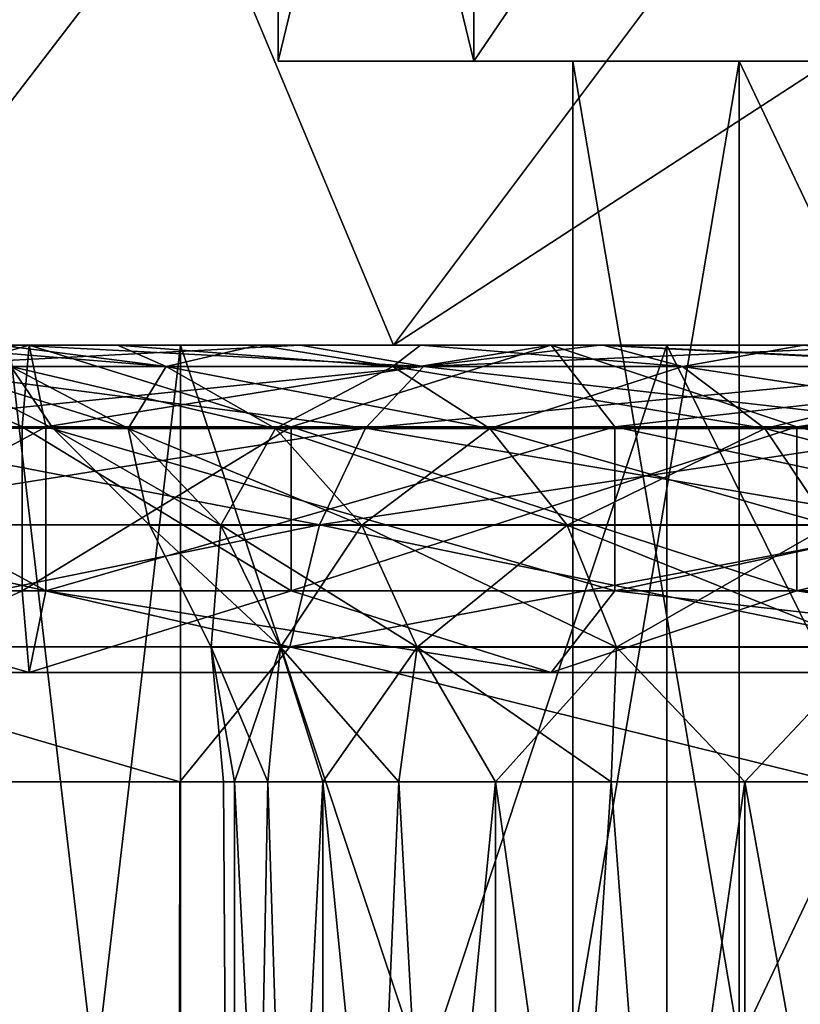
# Model space of a CAD drawing. Extents: x -62 to 446, y -84 to 1766.
# Tile 193 of 221: x 39.77 to 43.34, y 1756.98 to 1761.49. Entities that reach past the tile are written whole.
import ezdxf

# ---------------------------------------------------------------- set-up
doc = ezdxf.new("R2010")
doc.units = 0
doc.header["$LTSCALE"] = 65.185185
for name, color, linetype in [('142', 7, 'CONTINUOUS'), ('144', 7, 'CONTINUOUS'), ('146', 7, 'CONTINUOUS'), ('155', 7, 'CONTINUOUS'), ('157', 7, 'CONTINUOUS'), ('733', 7, 'CONTINUOUS'), ('735', 7, 'CONTINUOUS'), ('736', 7, 'CONTINUOUS'), ('737', 7, 'CONTINUOUS'), ('740', 7, 'CONTINUOUS'), ('741', 7, 'CONTINUOUS'), ('742', 7, 'CONTINUOUS'), ('752', 7, 'CONTINUOUS'), ('753', 7, 'CONTINUOUS'), ('754', 7, 'CONTINUOUS'), ('758', 7, 'CONTINUOUS'), ('759', 7, 'CONTINUOUS')]:
    doc.layers.add(name, color=color, linetype=linetype)

msp = doc.modelspace()

# ---------------------------------------------------------------- linework, layer by layer
at = {"layer": '142', "color": 7, "linetype": 'CONTINUOUS'}
for points in [[(39.6769, 1760, 4.5961), (39.7552, 1760, 13.5663), (40.2139, 1760, 5.65), (39.6769, 1760, 4.5961)], [(40.2139, 1760, -5.65), (39.7552, 1760, -13.5663), (39.6769, 1760, -4.5961), (40.2139, 1760, -5.65)], [(39.7552, 1760, 13.5663), (41.0507, 1760, 14.4537), (40.2139, 1760, 5.65), (39.7552, 1760, 13.5663)], [(41.0507, 1760, -14.4537), (39.7552, 1760, -13.5663), (40.8581, 1760, -6.642), (41.0507, 1760, -14.4537)], [(40.8581, 1760, -6.642), (39.7552, 1760, -13.5663), (40.2139, 1760, -5.65), (40.8581, 1760, -6.642)], [(40.2139, 1760, 5.65), (41.0507, 1760, 14.4537), (40.8581, 1760, 6.642), (40.2139, 1760, 5.65)], [(40.8581, 1760, 6.642), (41.0507, 1760, 14.4537), (41.6025, 1760, 7.5612), (40.8581, 1760, 6.642)], [(41.6025, 1760, -7.5612), (41.0507, 1760, -14.4537), (40.8581, 1760, -6.642), (41.6025, 1760, -7.5612)], [(41.0507, 1760, 14.4537), (42.4225, 1760, 15.2178), (41.6025, 1760, 7.5612), (41.0507, 1760, 14.4537)], [(42.4225, 1760, -15.2178), (41.0507, 1760, -14.4537), (41.6025, 1760, -7.5612), (42.4225, 1760, -15.2178)], [(41.6025, 1760, 7.5612), (42.4225, 1760, 15.2178), (42.4388, 1760, 8.3976), (41.6025, 1760, 7.5612)], [(42.4388, 1760, -8.3976), (42.4225, 1760, -15.2178), (41.6025, 1760, -7.5612), (42.4388, 1760, -8.3976)], [(42.4225, 1760, 15.2178), (43.8589, 1760, 15.852), (42.4388, 1760, 8.3976), (42.4225, 1760, 15.2178)], [(43.8589, 1760, -15.852), (42.4225, 1760, -15.2178), (43.358, 1760, -9.1419), (43.8589, 1760, -15.852)], [(43.358, 1760, -9.1419), (42.4225, 1760, -15.2178), (42.4388, 1760, -8.3976), (43.358, 1760, -9.1419)], [(42.4388, 1760, 8.3976), (43.8589, 1760, 15.852), (43.358, 1760, 9.1419), (42.4388, 1760, 8.3976)]]:
    msp.add_3dface(points, dxfattribs=at)
at = {"layer": '144', "color": 7, "linetype": 'CONTINUOUS'}
for points in [[(37.787, 1758, -14.5548), (40.5, 1758, -16.4545), (37.787, 2, -14.5548), (37.787, 1758, -14.5548)], [(37.787, 2, -14.5548), (40.5, 1758, -16.4545), (40.5, 2, -16.4545), (37.787, 2, -14.5548)], [(40.5, 1758, 16.4545), (37.787, 1758, 14.5548), (40.5, 2, 16.4545), (40.5, 1758, 16.4545)], [(40.5, 2, 16.4545), (37.787, 1758, 14.5548), (37.787, 2, 14.5548), (40.5, 2, 16.4545)], [(40.5, 1758, -16.4545), (43.5016, 1758, -17.8542), (40.5, 2, -16.4545), (40.5, 1758, -16.4545)], [(40.5, 2, -16.4545), (43.5016, 1758, -17.8542), (43.5016, 2, -17.8542), (40.5, 2, -16.4545)], [(43.5016, 1758, 17.8542), (40.5, 1758, 16.4545), (43.5016, 2, 17.8542), (43.5016, 1758, 17.8542)], [(43.5016, 2, 17.8542), (40.5, 1758, 16.4545), (40.5, 2, 16.4545), (43.5016, 2, 17.8542)]]:
    msp.add_3dface(points, dxfattribs=at)
at = {"layer": '146', "color": 7, "linetype": 'CONTINUOUS'}
for points in [[(41.6156, 1759.9027, 15.493), (39.7552, 1760, 13.5663), (39.1799, 1759.9027, 13.9017), (41.6156, 1759.9027, 15.493)], [(39.7552, 1760, -13.5663), (41.0507, 1760, -14.4537), (39.1799, 1759.9027, -13.9017), (39.7552, 1760, -13.5663)], [(39.1799, 1759.9027, -13.9017), (41.0507, 1760, -14.4537), (41.6156, 1759.9027, -15.493), (39.1799, 1759.9027, -13.9017)], [(41.0507, 1760, 14.4537), (39.7552, 1760, 13.5663), (41.6156, 1759.9027, 15.493), (41.0507, 1760, 14.4537)], [(42.4225, 1760, 15.2178), (41.0507, 1760, 14.4537), (41.6156, 1759.9027, 15.493), (42.4225, 1760, 15.2178)], [(41.0507, 1760, -14.4537), (42.4225, 1760, -15.2178), (41.6156, 1759.9027, -15.493), (41.0507, 1760, -14.4537)], [(44.28, 1759.9027, 16.6617), (42.4225, 1760, 15.2178), (41.6156, 1759.9027, 15.493), (44.28, 1759.9027, 16.6617)], [(42.4225, 1760, -15.2178), (43.8589, 1760, -15.852), (41.6156, 1759.9027, -15.493), (42.4225, 1760, -15.2178)], [(41.6156, 1759.9027, -15.493), (43.8589, 1760, -15.852), (44.28, 1759.9027, -16.6617), (41.6156, 1759.9027, -15.493)], [(43.8589, 1760, 15.852), (42.4225, 1760, 15.2178), (44.28, 1759.9027, 16.6617), (43.8589, 1760, 15.852)], [(41.3499, 1759.6188, 15.984), (39.1799, 1759.9027, 13.9017), (38.837, 1759.6188, 14.3423), (41.3499, 1759.6188, 15.984)], [(39.1799, 1759.9027, -13.9017), (41.6156, 1759.9027, -15.493), (38.837, 1759.6188, -14.3423), (39.1799, 1759.9027, -13.9017)], [(38.837, 1759.6188, -14.3423), (41.6156, 1759.9027, -15.493), (41.3499, 1759.6188, -15.984), (38.837, 1759.6188, -14.3423)], [(41.6156, 1759.9027, 15.493), (39.1799, 1759.9027, 13.9017), (41.3499, 1759.6188, 15.984), (41.6156, 1759.9027, 15.493)], [(44.0987, 1759.6188, 17.1898), (41.6156, 1759.9027, 15.493), (41.3499, 1759.6188, 15.984), (44.0987, 1759.6188, 17.1898)], [(41.6156, 1759.9027, -15.493), (44.28, 1759.9027, -16.6617), (41.3499, 1759.6188, -15.984), (41.6156, 1759.9027, -15.493)], [(41.3499, 1759.6188, -15.984), (44.28, 1759.9027, -16.6617), (44.0987, 1759.6188, -17.1898), (41.3499, 1759.6188, -15.984)], [(44.28, 1759.9027, 16.6617), (41.6156, 1759.9027, 15.493), (44.0987, 1759.6188, 17.1898), (44.28, 1759.9027, 16.6617)], [(41.139, 1759.1761, 16.3737), (38.837, 1759.6188, 14.3423), (38.5648, 1759.1761, 14.692), (41.139, 1759.1761, 16.3737)], [(38.837, 1759.6188, -14.3423), (41.3499, 1759.6188, -15.984), (38.5648, 1759.1761, -14.692), (38.837, 1759.6188, -14.3423)], [(38.5648, 1759.1761, -14.692), (41.3499, 1759.6188, -15.984), (41.139, 1759.1761, -16.3737), (38.5648, 1759.1761, -14.692)], [(41.3499, 1759.6188, 15.984), (38.837, 1759.6188, 14.3423), (41.139, 1759.1761, 16.3737), (41.3499, 1759.6188, 15.984)], [(43.9549, 1759.1761, 17.6089), (41.3499, 1759.6188, 15.984), (41.139, 1759.1761, 16.3737), (43.9549, 1759.1761, 17.6089)], [(41.3499, 1759.6188, -15.984), (44.0987, 1759.6188, -17.1898), (41.139, 1759.1761, -16.3737), (41.3499, 1759.6188, -15.984)], [(41.139, 1759.1761, -16.3737), (44.0987, 1759.6188, -17.1898), (43.9549, 1759.1761, -17.6089), (41.139, 1759.1761, -16.3737)], [(44.0987, 1759.6188, 17.1898), (41.3499, 1759.6188, 15.984), (43.9549, 1759.1761, 17.6089), (44.0987, 1759.6188, 17.1898)], [(41.0036, 1758.618, 16.6239), (38.5648, 1759.1761, 14.692), (38.3901, 1758.618, 14.9164), (41.0036, 1758.618, 16.6239)], [(38.5648, 1759.1761, -14.692), (41.139, 1759.1761, -16.3737), (38.3901, 1758.618, -14.9164), (38.5648, 1759.1761, -14.692)], [(38.3901, 1758.618, -14.9164), (41.139, 1759.1761, -16.3737), (41.0036, 1758.618, -16.6239), (38.3901, 1758.618, -14.9164)], [(41.139, 1759.1761, 16.3737), (38.5648, 1759.1761, 14.692), (41.0036, 1758.618, 16.6239), (41.139, 1759.1761, 16.3737)], [(43.8625, 1758.618, 17.8779), (41.139, 1759.1761, 16.3737), (41.0036, 1758.618, 16.6239), (43.8625, 1758.618, 17.8779)], [(41.139, 1759.1761, -16.3737), (43.9549, 1759.1761, -17.6089), (41.0036, 1758.618, -16.6239), (41.139, 1759.1761, -16.3737)], [(41.0036, 1758.618, -16.6239), (43.9549, 1759.1761, -17.6089), (43.8625, 1758.618, -17.8779), (41.0036, 1758.618, -16.6239)], [(43.9549, 1759.1761, 17.6089), (41.139, 1759.1761, 16.3737), (43.8625, 1758.618, 17.8779), (43.9549, 1759.1761, 17.6089)], [(40.5, 1758, -16.4545), (37.787, 1758, -14.5548), (38.3901, 1758.618, -14.9164), (40.5, 1758, -16.4545)], [(37.787, 1758, 14.5548), (40.5, 1758, 16.4545), (38.3901, 1758.618, 14.9164), (37.787, 1758, 14.5548)], [(40.5, 1758, -16.4545), (38.3901, 1758.618, -14.9164), (41.0036, 1758.618, -16.6239), (40.5, 1758, -16.4545)], [(40.5, 1758, 16.4545), (41.0036, 1758.618, 16.6239), (38.3901, 1758.618, 14.9164), (40.5, 1758, 16.4545)], [(43.5016, 1758, -17.8542), (40.5, 1758, -16.4545), (41.0036, 1758.618, -16.6239), (43.5016, 1758, -17.8542)], [(40.5, 1758, 16.4545), (43.5016, 1758, 17.8542), (41.0036, 1758.618, 16.6239), (40.5, 1758, 16.4545)], [(43.5016, 1758, -17.8542), (41.0036, 1758.618, -16.6239), (43.8625, 1758.618, -17.8779), (43.5016, 1758, -17.8542)], [(43.5016, 1758, 17.8542), (43.8625, 1758.618, 17.8779), (41.0036, 1758.618, 16.6239), (43.5016, 1758, 17.8542)]]:
    msp.add_3dface(points, dxfattribs=at)
at = {"layer": '155', "color": 7, "linetype": 'CONTINUOUS'}
for points in [[(40.7509, 1758, 0.9721), (40.7509, 1750, -0.9721), (40.7, 1758), (40.7509, 1758, 0.9721)], [(40.7, 1758), (40.7509, 1750, -0.9721), (40.7509, 1758, -0.9721), (40.7, 1758)], [(41.1552, 1750, 2.8739), (40.7509, 1750, 0.9721), (41.1552, 1758, 2.8739), (41.1552, 1750, 2.8739)], [(40.7509, 1750, 0.9721), (40.7509, 1750, -0.9721), (40.7509, 1758, 0.9721), (40.7509, 1750, 0.9721)], [(41.1552, 1758, 2.8739), (40.7509, 1750, 0.9721), (40.9032, 1758, 1.9336), (41.1552, 1758, 2.8739)], [(40.9032, 1758, 1.9336), (40.7509, 1750, 0.9721), (40.7509, 1758, 0.9721), (40.9032, 1758, 1.9336)], [(40.7509, 1750, -0.9721), (41.1552, 1750, -2.8739), (40.7509, 1758, -0.9721), (40.7509, 1750, -0.9721)], [(40.7509, 1758, -0.9721), (41.1552, 1750, -2.8739), (40.9032, 1758, -1.9336), (40.7509, 1758, -0.9721)], [(40.9032, 1758, -1.9336), (41.1552, 1750, -2.8739), (41.1552, 1758, -2.8739), (40.9032, 1758, -1.9336)], [(41.946, 1750, 4.65), (41.1552, 1750, 2.8739), (41.946, 1758, 4.65), (41.946, 1750, 4.65)], [(41.946, 1758, 4.65), (41.1552, 1750, 2.8739), (41.504, 1758, 3.7827), (41.946, 1758, 4.65)], [(41.504, 1758, 3.7827), (41.1552, 1750, 2.8739), (41.1552, 1758, 2.8739), (41.504, 1758, 3.7827)], [(41.1552, 1750, -2.8739), (41.946, 1750, -4.65), (41.1552, 1758, -2.8739), (41.1552, 1750, -2.8739)], [(41.1552, 1758, -2.8739), (41.946, 1750, -4.65), (41.504, 1758, -3.7827), (41.1552, 1758, -2.8739)], [(41.504, 1758, -3.7827), (41.946, 1750, -4.65), (41.946, 1758, -4.65), (41.504, 1758, -3.7827)], [(43.0888, 1750, 6.2229), (41.946, 1750, 4.65), (43.0888, 1758, 6.2229), (43.0888, 1750, 6.2229)], [(43.0888, 1758, 6.2229), (41.946, 1750, 4.65), (42.4761, 1758, 5.4664), (43.0888, 1758, 6.2229)], [(42.4761, 1758, 5.4664), (41.946, 1750, 4.65), (41.946, 1758, 4.65), (42.4761, 1758, 5.4664)], [(41.946, 1750, -4.65), (43.0888, 1750, -6.2229), (41.946, 1758, -4.65), (41.946, 1750, -4.65)], [(41.946, 1758, -4.65), (43.0888, 1750, -6.2229), (42.4761, 1758, -5.4664), (41.946, 1758, -4.65)], [(42.4761, 1758, -5.4664), (43.0888, 1750, -6.2229), (43.0888, 1758, -6.2229), (42.4761, 1758, -5.4664)], [(44.5336, 1750, 7.5239), (43.0888, 1750, 6.2229), (44.5336, 1758, 7.5239), (44.5336, 1750, 7.5239)], [(44.5336, 1758, 7.5239), (43.0888, 1750, 6.2229), (43.7771, 1758, 6.9112), (44.5336, 1758, 7.5239)], [(43.7771, 1758, 6.9112), (43.0888, 1750, 6.2229), (43.0888, 1758, 6.2229), (43.7771, 1758, 6.9112)], [(43.0888, 1750, -6.2229), (44.5336, 1750, -7.5239), (43.0888, 1758, -6.2229), (43.0888, 1750, -6.2229)], [(43.0888, 1758, -6.2229), (44.5336, 1750, -7.5239), (43.7771, 1758, -6.9112), (43.0888, 1758, -6.2229)]]:
    msp.add_3dface(points, dxfattribs=at)
at = {"layer": '157', "color": 7, "linetype": 'CONTINUOUS'}
for points in [[(39.6769, 1760, -4.5961), (39.2531, 1760, -3.4919), (40.4379, 1759.9021, -4.7614), (39.6769, 1760, -4.5961)], [(40.4379, 1759.9021, -4.7614), (39.2531, 1760, -3.4919), (39.7258, 1759.9021, -2.9233), (40.4379, 1759.9021, -4.7614)], [(40.2139, 1760, -5.65), (39.6769, 1760, -4.5961), (40.4379, 1759.9021, -4.7614), (40.2139, 1760, -5.65)], [(39.6769, 1760, 4.5961), (40.2139, 1760, 5.65), (40.4379, 1759.9021, 4.7614), (39.6769, 1760, 4.5961)], [(39.7258, 1759.9021, 2.9233), (39.6769, 1760, 4.5961), (40.4379, 1759.9021, 4.7614), (39.7258, 1759.9021, 2.9233)], [(40.8581, 1760, -6.642), (40.2139, 1760, -5.65), (41.4756, 1759.9021, -6.4373), (40.8581, 1760, -6.642)], [(41.4756, 1759.9021, -6.4373), (40.2139, 1760, -5.65), (40.4379, 1759.9021, -4.7614), (41.4756, 1759.9021, -6.4373)], [(40.2139, 1760, 5.65), (40.8581, 1760, 6.642), (40.4379, 1759.9021, 4.7614), (40.2139, 1760, 5.65)], [(40.4379, 1759.9021, 4.7614), (40.8581, 1760, 6.642), (41.4756, 1759.9021, 6.4373), (40.4379, 1759.9021, 4.7614)], [(41.6025, 1760, -7.5612), (40.8581, 1760, -6.642), (41.4756, 1759.9021, -6.4373), (41.6025, 1760, -7.5612)], [(40.8581, 1760, 6.642), (41.6025, 1760, 7.5612), (41.4756, 1759.9021, 6.4373), (40.8581, 1760, 6.642)], [(42.8036, 1759.9021, -7.8941), (41.6025, 1760, -7.5612), (41.4756, 1759.9021, -6.4373), (42.8036, 1759.9021, -7.8941)], [(41.4756, 1759.9021, 6.4373), (41.6025, 1760, 7.5612), (42.8036, 1759.9021, 7.8941), (41.4756, 1759.9021, 6.4373)], [(42.4388, 1760, -8.3976), (41.6025, 1760, -7.5612), (42.8036, 1759.9021, -7.8941), (42.4388, 1760, -8.3976)], [(41.6025, 1760, 7.5612), (42.4388, 1760, 8.3976), (42.8036, 1759.9021, 7.8941), (41.6025, 1760, 7.5612)], [(43.358, 1760, -9.1419), (42.4388, 1760, -8.3976), (44.3767, 1759.9021, -9.082), (43.358, 1760, -9.1419)], [(44.3767, 1759.9021, -9.082), (42.4388, 1760, -8.3976), (42.8036, 1759.9021, -7.8941), (44.3767, 1759.9021, -9.082)], [(42.4388, 1760, 8.3976), (43.358, 1760, 9.1419), (42.8036, 1759.9021, 7.8941), (42.4388, 1760, 8.3976)], [(42.8036, 1759.9021, 7.8941), (43.358, 1760, 9.1419), (44.3767, 1759.9021, 9.082), (42.8036, 1759.9021, 7.8941)], [(39.7258, 1759.9021, -2.9233), (39.3636, 1759.9021, -0.9856), (40.2626, 1759.6177, -2.7705), (39.7258, 1759.9021, -2.9233)], [(39.3636, 1759.9021, -0.9856), (39.3636, 1759.9021, 0.9856), (39.9193, 1759.6177, -0.9341), (39.3636, 1759.9021, -0.9856)], [(40.2626, 1759.6177, -2.7705), (39.3636, 1759.9021, -0.9856), (39.9193, 1759.6177, -0.9341), (40.2626, 1759.6177, -2.7705)], [(39.3636, 1759.9021, 0.9856), (39.7258, 1759.9021, 2.9233), (39.9193, 1759.6177, 0.9341), (39.3636, 1759.9021, 0.9856)], [(39.9193, 1759.6177, -0.9341), (39.3636, 1759.9021, 0.9856), (39.9193, 1759.6177, 0.9341), (39.9193, 1759.6177, -0.9341)], [(40.4379, 1759.9021, -4.7614), (39.7258, 1759.9021, -2.9233), (40.9374, 1759.6177, -4.5126), (40.4379, 1759.9021, -4.7614)], [(40.9374, 1759.6177, -4.5126), (39.7258, 1759.9021, -2.9233), (40.2626, 1759.6177, -2.7705), (40.9374, 1759.6177, -4.5126)], [(39.7258, 1759.9021, 2.9233), (40.4379, 1759.9021, 4.7614), (40.2626, 1759.6177, 2.7705), (39.7258, 1759.9021, 2.9233)], [(39.9193, 1759.6177, 0.9341), (39.7258, 1759.9021, 2.9233), (40.2626, 1759.6177, 2.7705), (39.9193, 1759.6177, 0.9341)], [(40.2626, 1759.6177, 2.7705), (40.4379, 1759.9021, 4.7614), (40.9374, 1759.6177, 4.5126), (40.2626, 1759.6177, 2.7705)], [(41.4756, 1759.9021, -6.4373), (40.4379, 1759.9021, -4.7614), (41.9209, 1759.6177, -6.101), (41.4756, 1759.9021, -6.4373)], [(41.9209, 1759.6177, -6.101), (40.4379, 1759.9021, -4.7614), (40.9374, 1759.6177, -4.5126), (41.9209, 1759.6177, -6.101)], [(40.4379, 1759.9021, 4.7614), (41.4756, 1759.9021, 6.4373), (40.9374, 1759.6177, 4.5126), (40.4379, 1759.9021, 4.7614)], [(40.9374, 1759.6177, 4.5126), (41.4756, 1759.9021, 6.4373), (41.9209, 1759.6177, 6.101), (40.9374, 1759.6177, 4.5126)], [(42.8036, 1759.9021, -7.8941), (41.4756, 1759.9021, -6.4373), (43.1796, 1759.6177, -7.4817), (42.8036, 1759.9021, -7.8941)], [(43.1796, 1759.6177, -7.4817), (41.4756, 1759.9021, -6.4373), (41.9209, 1759.6177, -6.101), (43.1796, 1759.6177, -7.4817)], [(41.4756, 1759.9021, 6.4373), (42.8036, 1759.9021, 7.8941), (41.9209, 1759.6177, 6.101), (41.4756, 1759.9021, 6.4373)], [(41.9209, 1759.6177, 6.101), (42.8036, 1759.9021, 7.8941), (43.1796, 1759.6177, 7.4817), (41.9209, 1759.6177, 6.101)], [(44.3767, 1759.9021, -9.082), (42.8036, 1759.9021, -7.8941), (44.6704, 1759.6177, -8.6075), (44.3767, 1759.9021, -9.082)], [(44.6704, 1759.6177, -8.6075), (42.8036, 1759.9021, -7.8941), (43.1796, 1759.6177, -7.4817), (44.6704, 1759.6177, -8.6075)], [(42.8036, 1759.9021, 7.8941), (44.3767, 1759.9021, 9.082), (43.1796, 1759.6177, 7.4817), (42.8036, 1759.9021, 7.8941)], [(43.1796, 1759.6177, 7.4817), (44.3767, 1759.9021, 9.082), (44.6704, 1759.6177, 8.6075), (43.1796, 1759.6177, 7.4817)], [(40.2626, 1759.6177, -2.7705), (39.9193, 1759.6177, -0.9341), (40.6883, 1759.1746, -2.6494), (40.2626, 1759.6177, -2.7705)], [(39.9193, 1759.6177, -0.9341), (39.9193, 1759.6177, 0.9341), (40.3601, 1759.1746, -0.8933), (39.9193, 1759.6177, -0.9341)], [(40.6883, 1759.1746, -2.6494), (39.9193, 1759.6177, -0.9341), (40.3601, 1759.1746, -0.8933), (40.6883, 1759.1746, -2.6494)], [(39.9193, 1759.6177, 0.9341), (40.2626, 1759.6177, 2.7705), (40.3601, 1759.1746, 0.8933), (39.9193, 1759.6177, 0.9341)], [(40.3601, 1759.1746, -0.8933), (39.9193, 1759.6177, 0.9341), (40.3601, 1759.1746, 0.8933), (40.3601, 1759.1746, -0.8933)], [(40.9374, 1759.6177, -4.5126), (40.2626, 1759.6177, -2.7705), (41.3337, 1759.1746, -4.3153), (40.9374, 1759.6177, -4.5126)], [(41.3337, 1759.1746, -4.3153), (40.2626, 1759.6177, -2.7705), (40.6883, 1759.1746, -2.6494), (41.3337, 1759.1746, -4.3153)], [(40.2626, 1759.6177, 2.7705), (40.9374, 1759.6177, 4.5126), (40.6883, 1759.1746, 2.6494), (40.2626, 1759.6177, 2.7705)], [(40.3601, 1759.1746, 0.8933), (40.2626, 1759.6177, 2.7705), (40.6883, 1759.1746, 2.6494), (40.3601, 1759.1746, 0.8933)], [(40.6883, 1759.1746, 2.6494), (40.9374, 1759.6177, 4.5126), (41.3337, 1759.1746, 4.3153), (40.6883, 1759.1746, 2.6494)], [(41.9209, 1759.6177, -6.101), (40.9374, 1759.6177, -4.5126), (42.2742, 1759.1746, -5.8342), (41.9209, 1759.6177, -6.101)], [(42.2742, 1759.1746, -5.8342), (40.9374, 1759.6177, -4.5126), (41.3337, 1759.1746, -4.3153), (42.2742, 1759.1746, -5.8342)], [(40.9374, 1759.6177, 4.5126), (41.9209, 1759.6177, 6.101), (41.3337, 1759.1746, 4.3153), (40.9374, 1759.6177, 4.5126)], [(41.3337, 1759.1746, 4.3153), (41.9209, 1759.6177, 6.101), (42.2742, 1759.1746, 5.8342), (41.3337, 1759.1746, 4.3153)], [(43.1796, 1759.6177, -7.4817), (41.9209, 1759.6177, -6.101), (43.4778, 1759.1746, -7.1545), (43.1796, 1759.6177, -7.4817)], [(43.4778, 1759.1746, -7.1545), (41.9209, 1759.6177, -6.101), (42.2742, 1759.1746, -5.8342), (43.4778, 1759.1746, -7.1545)], [(41.9209, 1759.6177, 6.101), (43.1796, 1759.6177, 7.4817), (42.2742, 1759.1746, 5.8342), (41.9209, 1759.6177, 6.101)], [(42.2742, 1759.1746, 5.8342), (43.1796, 1759.6177, 7.4817), (43.4778, 1759.1746, 7.1545), (42.2742, 1759.1746, 5.8342)], [(44.6704, 1759.6177, -8.6075), (43.1796, 1759.6177, -7.4817), (44.9035, 1759.1746, -8.2311), (44.6704, 1759.6177, -8.6075)], [(44.9035, 1759.1746, -8.2311), (43.1796, 1759.6177, -7.4817), (43.4778, 1759.1746, -7.1545), (44.9035, 1759.1746, -8.2311)], [(43.1796, 1759.6177, 7.4817), (44.6704, 1759.6177, 8.6075), (43.4778, 1759.1746, 7.1545), (43.1796, 1759.6177, 7.4817)], [(40.6883, 1759.1746, -2.6494), (40.3601, 1759.1746, -0.8933), (40.9614, 1758.6162, -2.5717), (40.6883, 1759.1746, -2.6494)], [(40.3601, 1759.1746, -0.8933), (40.3601, 1759.1746, 0.8933), (40.6428, 1758.6162, -0.8671), (40.3601, 1759.1746, -0.8933)], [(40.9614, 1758.6162, -2.5717), (40.3601, 1759.1746, -0.8933), (40.6428, 1758.6162, -0.8671), (40.9614, 1758.6162, -2.5717)], [(40.3601, 1759.1746, 0.8933), (40.6883, 1759.1746, 2.6494), (40.6428, 1758.6162, 0.8671), (40.3601, 1759.1746, 0.8933)], [(40.6428, 1758.6162, -0.8671), (40.3601, 1759.1746, 0.8933), (40.6428, 1758.6162, 0.8671), (40.6428, 1758.6162, -0.8671)], [(40.6428, 1758.6162, 0.8671), (40.6883, 1759.1746, 2.6494), (40.9614, 1758.6162, 2.5717), (40.6428, 1758.6162, 0.8671)], [(41.3337, 1759.1746, -4.3153), (40.6883, 1759.1746, -2.6494), (41.5879, 1758.6162, -4.1887), (41.3337, 1759.1746, -4.3153)], [(41.5879, 1758.6162, -4.1887), (40.6883, 1759.1746, -2.6494), (40.9614, 1758.6162, -2.5717), (41.5879, 1758.6162, -4.1887)], [(40.6883, 1759.1746, 2.6494), (41.3337, 1759.1746, 4.3153), (40.9614, 1758.6162, 2.5717), (40.6883, 1759.1746, 2.6494)], [(40.9614, 1758.6162, 2.5717), (41.3337, 1759.1746, 4.3153), (41.5879, 1758.6162, 4.1887), (40.9614, 1758.6162, 2.5717)], [(42.2742, 1759.1746, -5.8342), (41.3337, 1759.1746, -4.3153), (42.5008, 1758.6162, -5.6631), (42.2742, 1759.1746, -5.8342)], [(42.5008, 1758.6162, -5.6631), (41.3337, 1759.1746, -4.3153), (41.5879, 1758.6162, -4.1887), (42.5008, 1758.6162, -5.6631)], [(41.3337, 1759.1746, 4.3153), (42.2742, 1759.1746, 5.8342), (41.5879, 1758.6162, 4.1887), (41.3337, 1759.1746, 4.3153)], [(41.5879, 1758.6162, 4.1887), (42.2742, 1759.1746, 5.8342), (42.5008, 1758.6162, 5.6631), (41.5879, 1758.6162, 4.1887)], [(43.4778, 1759.1746, -7.1545), (42.2742, 1759.1746, -5.8342), (43.6691, 1758.6162, -6.9447), (43.4778, 1759.1746, -7.1545)], [(43.6691, 1758.6162, -6.9447), (42.2742, 1759.1746, -5.8342), (42.5008, 1758.6162, -5.6631), (43.6691, 1758.6162, -6.9447)], [(42.2742, 1759.1746, 5.8342), (43.4778, 1759.1746, 7.1545), (42.5008, 1758.6162, 5.6631), (42.2742, 1759.1746, 5.8342)], [(42.5008, 1758.6162, 5.6631), (43.4778, 1759.1746, 7.1545), (43.6691, 1758.6162, 6.9447), (42.5008, 1758.6162, 5.6631)], [(40.7509, 1758, 0.9721), (40.7, 1758), (40.6428, 1758.6162, 0.8671), (40.7509, 1758, 0.9721)], [(40.7509, 1758, 0.9721), (40.6428, 1758.6162, 0.8671), (40.9614, 1758.6162, 2.5717), (40.7509, 1758, 0.9721)], [(40.7, 1758), (40.7509, 1758, -0.9721), (40.6428, 1758.6162, -0.8671), (40.7, 1758)], [(40.7, 1758), (40.6428, 1758.6162, -0.8671), (40.6428, 1758.6162, 0.8671), (40.7, 1758)], [(40.7509, 1758, -0.9721), (40.9032, 1758, -1.9336), (40.6428, 1758.6162, -0.8671), (40.7509, 1758, -0.9721)], [(40.9032, 1758, -1.9336), (40.9614, 1758.6162, -2.5717), (40.6428, 1758.6162, -0.8671), (40.9032, 1758, -1.9336)], [(40.9032, 1758, 1.9336), (40.7509, 1758, 0.9721), (40.9614, 1758.6162, 2.5717), (40.9032, 1758, 1.9336)], [(41.1552, 1758, 2.8739), (40.9032, 1758, 1.9336), (40.9614, 1758.6162, 2.5717), (41.1552, 1758, 2.8739)], [(40.9032, 1758, -1.9336), (41.1552, 1758, -2.8739), (40.9614, 1758.6162, -2.5717), (40.9032, 1758, -1.9336)], [(41.1552, 1758, 2.8739), (40.9614, 1758.6162, 2.5717), (41.5879, 1758.6162, 4.1887), (41.1552, 1758, 2.8739)], [(41.1552, 1758, -2.8739), (41.504, 1758, -3.7827), (40.9614, 1758.6162, -2.5717), (41.1552, 1758, -2.8739)], [(41.504, 1758, -3.7827), (41.5879, 1758.6162, -4.1887), (40.9614, 1758.6162, -2.5717), (41.504, 1758, -3.7827)], [(41.504, 1758, 3.7827), (41.1552, 1758, 2.8739), (41.5879, 1758.6162, 4.1887), (41.504, 1758, 3.7827)], [(41.946, 1758, 4.65), (41.504, 1758, 3.7827), (41.5879, 1758.6162, 4.1887), (41.946, 1758, 4.65)], [(41.504, 1758, -3.7827), (41.946, 1758, -4.65), (41.5879, 1758.6162, -4.1887), (41.504, 1758, -3.7827)], [(41.946, 1758, 4.65), (41.5879, 1758.6162, 4.1887), (42.5008, 1758.6162, 5.6631), (41.946, 1758, 4.65)], [(41.946, 1758, -4.65), (42.4761, 1758, -5.4664), (41.5879, 1758.6162, -4.1887), (41.946, 1758, -4.65)], [(42.4761, 1758, -5.4664), (42.5008, 1758.6162, -5.6631), (41.5879, 1758.6162, -4.1887), (42.4761, 1758, -5.4664)], [(42.4761, 1758, 5.4664), (41.946, 1758, 4.65), (42.5008, 1758.6162, 5.6631), (42.4761, 1758, 5.4664)], [(43.0888, 1758, 6.2229), (42.4761, 1758, 5.4664), (42.5008, 1758.6162, 5.6631), (43.0888, 1758, 6.2229)], [(42.4761, 1758, -5.4664), (43.0888, 1758, -6.2229), (42.5008, 1758.6162, -5.6631), (42.4761, 1758, -5.4664)], [(43.0888, 1758, 6.2229), (42.5008, 1758.6162, 5.6631), (43.6691, 1758.6162, 6.9447), (43.0888, 1758, 6.2229)], [(43.0888, 1758, -6.2229), (43.6691, 1758.6162, -6.9447), (42.5008, 1758.6162, -5.6631), (43.0888, 1758, -6.2229)], [(43.7771, 1758, 6.9112), (43.0888, 1758, 6.2229), (43.6691, 1758.6162, 6.9447), (43.7771, 1758, 6.9112)], [(43.0888, 1758, -6.2229), (43.7771, 1758, -6.9112), (43.6691, 1758.6162, -6.9447), (43.0888, 1758, -6.2229)]]:
    msp.add_3dface(points, dxfattribs=at)
at = {"layer": '733', "color": 7, "linetype": 'CONTINUOUS'}
for points in [[(43.0625, 1756.8, 3.3409), (42.3, 1756.8), (43.0625, 1761.3, 3.3409), (43.0625, 1756.8, 3.3409)], [(43.0625, 1761.3, 3.3409), (42.3, 1756.8), (42.3, 1761.3), (43.0625, 1761.3, 3.3409)], [(45.1991, 1756.8, 6.0201), (43.0625, 1756.8, 3.3409), (45.1991, 1761.3, 6.0201), (45.1991, 1756.8, 6.0201)], [(45.1991, 1761.3, 6.0201), (43.0625, 1756.8, 3.3409), (43.0625, 1761.3, 3.3409), (45.1991, 1761.3, 6.0201)]]:
    msp.add_3dface(points, dxfattribs=at)
at = {"layer": '735', "color": 7, "linetype": 'CONTINUOUS'}
for points in [[(39.72, 1753.3), (40.5025, 1753.3, 3.934), (39.72, 1760), (39.72, 1753.3)], [(39.72, 1760), (40.5025, 1753.3, 3.934), (40.5025, 1760, 3.934), (39.72, 1760)], [(40.5025, 1753.3, 3.934), (42.7309, 1753.3, 7.2691), (40.5025, 1760, 3.934), (40.5025, 1753.3, 3.934)], [(40.5025, 1760, 3.934), (42.7309, 1753.3, 7.2691), (42.7309, 1760, 7.2691), (40.5025, 1760, 3.934)], [(42.7309, 1753.3, 7.2691), (46.066, 1753.3, 9.4975), (42.7309, 1760, 7.2691), (42.7309, 1753.3, 7.2691)], [(42.7309, 1760, 7.2691), (46.066, 1753.3, 9.4975), (46.066, 1760, 9.4975), (42.7309, 1760, 7.2691)]]:
    msp.add_3dface(points, dxfattribs=at)
at = {"layer": '736', "color": 7, "linetype": 'CONTINUOUS'}
for points in [[(39.72, 1760), (40.5025, 1760, 3.934), (37.95, 1760), (39.72, 1760)], [(37.95, 1760), (40.5025, 1760, 3.934), (38.8673, 1760, 4.6113), (37.95, 1760)], [(39.72, 1760), (38.8673, 1760, -4.6113), (40.5025, 1760, -3.934), (39.72, 1760)], [(40.5025, 1760, 3.934), (42.7309, 1760, 7.2691), (38.8673, 1760, 4.6113), (40.5025, 1760, 3.934)], [(38.8673, 1760, 4.6113), (42.7309, 1760, 7.2691), (41.4794, 1760, 8.5206), (38.8673, 1760, 4.6113)], [(38.8673, 1760, -4.6113), (41.4794, 1760, -8.5206), (42.7309, 1760, -7.2691), (38.8673, 1760, -4.6113)], [(40.5025, 1760, -3.934), (38.8673, 1760, -4.6113), (42.7309, 1760, -7.2691), (40.5025, 1760, -3.934)], [(42.7309, 1760, 7.2691), (46.066, 1760, 9.4975), (41.4794, 1760, 8.5206), (42.7309, 1760, 7.2691)], [(41.4794, 1760, 8.5206), (46.066, 1760, 9.4975), (45.3887, 1760, 11.1327), (41.4794, 1760, 8.5206)], [(41.4794, 1760, -8.5206), (45.3887, 1760, -11.1327), (46.066, 1760, -9.4975), (41.4794, 1760, -8.5206)], [(42.7309, 1760, -7.2691), (41.4794, 1760, -8.5206), (46.066, 1760, -9.4975), (42.7309, 1760, -7.2691)]]:
    msp.add_3dface(points, dxfattribs=at)
at = {"layer": '737', "color": 7, "linetype": 'CONTINUOUS'}
for points in [[(43.129, 1762.2, 9.8991), (45.3887, 1760, 11.1327), (43.129, 1765.5, 9.8991), (43.129, 1762.2, 9.8991)], [(43.129, 1765.5, 9.8991), (45.3887, 1760, 11.1327), (43.975, 1765.5, 10.4356), (43.129, 1765.5, 9.8991)], [(38.7953, 1762.2, 4.4336), (38.8673, 1760, 4.6113), (40.558, 1762.2, 7.4868), (38.7953, 1762.2, 4.4336)], [(38.8673, 1760, 4.6113), (41.4794, 1760, 8.5206), (40.558, 1762.2, 7.4868), (38.8673, 1760, 4.6113)], [(40.558, 1762.2, 7.4868), (41.4794, 1760, 8.5206), (43.129, 1762.2, 9.8991), (40.558, 1762.2, 7.4868)], [(41.4794, 1760, 8.5206), (45.3887, 1760, 11.1327), (43.129, 1762.2, 9.8991), (41.4794, 1760, 8.5206)]]:
    msp.add_3dface(points, dxfattribs=at)
at = {"layer": '740', "color": 7, "linetype": 'CONTINUOUS'}
for points in [[(42.3, 1761.3), (42.3, 1756.8), (43.0625, 1756.8, -3.3409), (42.3, 1761.3)], [(43.0625, 1761.3, -3.3409), (42.3, 1761.3), (43.0625, 1756.8, -3.3409), (43.0625, 1761.3, -3.3409)], [(45.1991, 1761.3, -6.0201), (43.0625, 1761.3, -3.3409), (45.1991, 1756.8, -6.0201), (45.1991, 1761.3, -6.0201)], [(45.1991, 1756.8, -6.0201), (43.0625, 1761.3, -3.3409), (43.0625, 1756.8, -3.3409), (45.1991, 1756.8, -6.0201)]]:
    msp.add_3dface(points, dxfattribs=at)
at = {"layer": '741', "color": 7, "linetype": 'CONTINUOUS'}
for points in [[(40.5025, 1753.3, -3.934), (39.72, 1753.3), (40.5025, 1760, -3.934), (40.5025, 1753.3, -3.934)], [(39.72, 1753.3), (39.72, 1760), (40.5025, 1760, -3.934), (39.72, 1753.3)], [(42.7309, 1753.3, -7.2691), (40.5025, 1753.3, -3.934), (42.7309, 1760, -7.2691), (42.7309, 1753.3, -7.2691)], [(40.5025, 1753.3, -3.934), (40.5025, 1760, -3.934), (42.7309, 1760, -7.2691), (40.5025, 1753.3, -3.934)], [(46.066, 1753.3, -9.4975), (42.7309, 1753.3, -7.2691), (46.066, 1760, -9.4975), (46.066, 1753.3, -9.4975)], [(42.7309, 1753.3, -7.2691), (42.7309, 1760, -7.2691), (46.066, 1760, -9.4975), (42.7309, 1753.3, -7.2691)]]:
    msp.add_3dface(points, dxfattribs=at)
at = {"layer": '742', "color": 7, "linetype": 'CONTINUOUS'}
for points in [[(40.558, 1762.2, -7.4868), (38.8673, 1760, -4.6113), (38.7953, 1762.2, -4.4336), (40.558, 1762.2, -7.4868)], [(41.4794, 1760, -8.5206), (38.8673, 1760, -4.6113), (40.558, 1762.2, -7.4868), (41.4794, 1760, -8.5206)], [(43.129, 1762.2, -9.8991), (41.4794, 1760, -8.5206), (40.558, 1762.2, -7.4868), (43.129, 1762.2, -9.8991)], [(45.3887, 1760, -11.1327), (41.4794, 1760, -8.5206), (44.8626, 1762.2, -10.9), (45.3887, 1760, -11.1327)], [(44.8626, 1762.2, -10.9), (41.4794, 1760, -8.5206), (43.129, 1762.2, -9.8991), (44.8626, 1762.2, -10.9)]]:
    msp.add_3dface(points, dxfattribs=at)
at = {"layer": '752', "color": 7, "linetype": 'CONTINUOUS'}
for points in [[(40.95, 1765), (41.8462, 1765, 3.9266), (40.95, 1761.3), (40.95, 1765)], [(40.95, 1761.3), (41.8462, 1765, 3.9266), (41.8462, 1761.3, 3.9266), (40.95, 1761.3)], [(41.8462, 1765, 3.9266), (44.3574, 1765, 7.0756), (41.8462, 1761.3, 3.9266), (41.8462, 1765, 3.9266)], [(41.8462, 1761.3, 3.9266), (44.3574, 1765, 7.0756), (44.3574, 1761.3, 7.0756), (41.8462, 1761.3, 3.9266)]]:
    msp.add_3dface(points, dxfattribs=at)
at = {"layer": '753', "color": 7, "linetype": 'CONTINUOUS'}
for points in [[(42.3, 1761.3), (40.95, 1761.3), (41.8462, 1761.3, 3.9266), (42.3, 1761.3)], [(40.95, 1761.3), (42.3, 1761.3), (43.0625, 1761.3, -3.3409), (40.95, 1761.3)], [(41.8462, 1761.3, -3.9266), (40.95, 1761.3), (43.0625, 1761.3, -3.3409), (41.8462, 1761.3, -3.9266)], [(45.1991, 1761.3, 6.0201), (43.0625, 1761.3, 3.3409), (41.8462, 1761.3, 3.9266), (45.1991, 1761.3, 6.0201)], [(45.1991, 1761.3, 6.0201), (41.8462, 1761.3, 3.9266), (44.3574, 1761.3, 7.0756), (45.1991, 1761.3, 6.0201)], [(43.0625, 1761.3, 3.3409), (42.3, 1761.3), (41.8462, 1761.3, 3.9266), (43.0625, 1761.3, 3.3409)], [(44.3574, 1761.3, -7.0756), (41.8462, 1761.3, -3.9266), (45.1991, 1761.3, -6.0201), (44.3574, 1761.3, -7.0756)], [(45.1991, 1761.3, -6.0201), (41.8462, 1761.3, -3.9266), (43.0625, 1761.3, -3.3409), (45.1991, 1761.3, -6.0201)]]:
    msp.add_3dface(points, dxfattribs=at)
at = {"layer": '754', "color": 7, "linetype": 'CONTINUOUS'}
for points in [[(41.8462, 1765, -3.9266), (40.95, 1765), (41.8462, 1761.3, -3.9266), (41.8462, 1765, -3.9266)], [(40.95, 1765), (40.95, 1761.3), (41.8462, 1761.3, -3.9266), (40.95, 1765)], [(44.3574, 1765, -7.0756), (41.8462, 1765, -3.9266), (44.3574, 1761.3, -7.0756), (44.3574, 1765, -7.0756)], [(41.8462, 1765, -3.9266), (41.8462, 1761.3, -3.9266), (44.3574, 1761.3, -7.0756), (41.8462, 1765, -3.9266)]]:
    msp.add_3dface(points, dxfattribs=at)
at = {"layer": '758', "color": 7, "linetype": 'CONTINUOUS'}
for points in [[(39.8852, 1759.625, -5.8398), (38.4979, 1759.625, -2.0281), (39.8096, 1760, -4.221), (39.8852, 1759.625, -5.8398)], [(39.8096, 1760, -4.221), (38.4979, 1759.625, -2.0281), (38.97, 1760), (39.8096, 1760, -4.221)], [(38.4979, 1759.625, 2.0281), (39.8852, 1759.625, 5.8398), (39.8096, 1760, 4.221), (38.4979, 1759.625, 2.0281)], [(38.97, 1760), (38.4979, 1759.625, 2.0281), (39.8096, 1760, 4.221), (38.97, 1760)], [(42.2006, 1760, -7.7994), (39.8852, 1759.625, -5.8398), (39.8096, 1760, -4.221), (42.2006, 1760, -7.7994)], [(39.8096, 1760, 4.221), (39.8852, 1759.625, 5.8398), (42.2006, 1760, 7.7994), (39.8096, 1760, 4.221)], [(42.4925, 1759.625, -8.947), (39.8852, 1759.625, -5.8398), (42.2006, 1760, -7.7994), (42.4925, 1759.625, -8.947)], [(39.8852, 1759.625, 5.8398), (42.4925, 1759.625, 8.947), (42.2006, 1760, 7.7994), (39.8852, 1759.625, 5.8398)], [(45.779, 1760, -10.1904), (42.4925, 1759.625, -8.947), (42.2006, 1760, -7.7994), (45.779, 1760, -10.1904)], [(42.2006, 1760, 7.7994), (42.4925, 1759.625, 8.947), (45.779, 1760, 10.1904), (42.2006, 1760, 7.7994)], [(46.0054, 1759.625, -10.9752), (42.4925, 1759.625, -8.947), (45.779, 1760, -10.1904), (46.0054, 1759.625, -10.9752)], [(42.4925, 1759.625, 8.947), (46.0054, 1759.625, 10.9752), (45.779, 1760, 10.1904), (42.4925, 1759.625, 8.947)], [(39.8852, 1759.625, -5.8398), (38.4983, 1758.8743, -2.0281), (38.4979, 1759.625, -2.0281), (39.8852, 1759.625, -5.8398)], [(38.4983, 1758.8743, 2.0281), (39.8856, 1758.8743, 5.8396), (38.4979, 1759.625, 2.0281), (38.4983, 1758.8743, 2.0281)], [(38.4979, 1759.625, 2.0281), (39.8856, 1758.8743, 5.8396), (39.8852, 1759.625, 5.8398), (38.4979, 1759.625, 2.0281)], [(39.8856, 1758.8743, -5.8396), (38.4983, 1758.8743, -2.0281), (39.8852, 1759.625, -5.8398), (39.8856, 1758.8743, -5.8396)], [(42.4925, 1759.625, -8.947), (39.8856, 1758.8743, -5.8396), (39.8852, 1759.625, -5.8398), (42.4925, 1759.625, -8.947)], [(39.8856, 1758.8743, 5.8396), (42.4928, 1758.8743, 8.9467), (39.8852, 1759.625, 5.8398), (39.8856, 1758.8743, 5.8396)], [(39.8852, 1759.625, 5.8398), (42.4928, 1758.8743, 8.9467), (42.4925, 1759.625, 8.947), (39.8852, 1759.625, 5.8398)], [(42.4928, 1758.8743, -8.9467), (39.8856, 1758.8743, -5.8396), (42.4925, 1759.625, -8.947), (42.4928, 1758.8743, -8.9467)], [(46.0054, 1759.625, -10.9752), (42.4928, 1758.8743, -8.9467), (42.4925, 1759.625, -8.947), (46.0054, 1759.625, -10.9752)], [(42.4928, 1758.8743, 8.9467), (46.0055, 1758.8743, 10.9748), (42.4925, 1759.625, 8.947), (42.4928, 1758.8743, 8.9467)], [(42.4925, 1759.625, 8.947), (46.0055, 1758.8743, 10.9748), (46.0054, 1759.625, 10.9752), (42.4925, 1759.625, 8.947)], [(46.0055, 1758.8743, -10.9748), (42.4928, 1758.8743, -8.9467), (46.0054, 1759.625, -10.9752), (46.0055, 1758.8743, -10.9748)], [(38.4983, 1758.8743, -2.0281), (39.8856, 1758.8743, -5.8396), (39.8096, 1758.5, -4.221), (38.4983, 1758.8743, -2.0281)], [(38.97, 1758.5), (38.4983, 1758.8743, -2.0281), (39.8096, 1758.5, -4.221), (38.97, 1758.5)], [(39.8856, 1758.8743, 5.8396), (38.4983, 1758.8743, 2.0281), (39.8096, 1758.5, 4.221), (39.8856, 1758.8743, 5.8396)], [(39.8096, 1758.5, 4.221), (38.4983, 1758.8743, 2.0281), (38.97, 1758.5), (39.8096, 1758.5, 4.221)], [(39.8096, 1758.5, -4.221), (39.8856, 1758.8743, -5.8396), (42.2006, 1758.5, -7.7994), (39.8096, 1758.5, -4.221)], [(42.2006, 1758.5, 7.7994), (39.8856, 1758.8743, 5.8396), (39.8096, 1758.5, 4.221), (42.2006, 1758.5, 7.7994)], [(39.8856, 1758.8743, -5.8396), (42.4928, 1758.8743, -8.9467), (42.2006, 1758.5, -7.7994), (39.8856, 1758.8743, -5.8396)], [(42.4928, 1758.8743, 8.9467), (39.8856, 1758.8743, 5.8396), (42.2006, 1758.5, 7.7994), (42.4928, 1758.8743, 8.9467)], [(42.2006, 1758.5, -7.7994), (42.4928, 1758.8743, -8.9467), (45.779, 1758.5, -10.1904), (42.2006, 1758.5, -7.7994)], [(45.779, 1758.5, 10.1904), (42.4928, 1758.8743, 8.9467), (42.2006, 1758.5, 7.7994), (45.779, 1758.5, 10.1904)], [(42.4928, 1758.8743, -8.9467), (46.0055, 1758.8743, -10.9748), (45.779, 1758.5, -10.1904), (42.4928, 1758.8743, -8.9467)], [(46.0055, 1758.8743, 10.9748), (42.4928, 1758.8743, 8.9467), (45.779, 1758.5, 10.1904), (46.0055, 1758.8743, 10.9748)]]:
    msp.add_3dface(points, dxfattribs=at)
at = {"layer": '759', "color": 7, "linetype": 'CONTINUOUS'}
for points in [[(39.8096, 1760, -4.221), (38.97, 1760), (39.7768, 1759.6257, -1.8026), (39.8096, 1760, -4.221)], [(38.97, 1760), (39.8096, 1760, 4.221), (39.7768, 1759.6257, 1.8026), (38.97, 1760)], [(39.7768, 1759.6257, -1.8026), (38.97, 1760), (39.7768, 1759.6257, 1.8026), (39.7768, 1759.6257, -1.8026)], [(41.0099, 1759.6257, -5.1904), (39.8096, 1760, -4.221), (39.7768, 1759.6257, -1.8026), (41.0099, 1759.6257, -5.1904)], [(39.7768, 1759.6257, 1.8026), (39.8096, 1760, 4.221), (41.0099, 1759.6257, 5.1904), (39.7768, 1759.6257, 1.8026)], [(42.2006, 1760, -7.7994), (39.8096, 1760, -4.221), (41.0099, 1759.6257, -5.1904), (42.2006, 1760, -7.7994)], [(39.8096, 1760, 4.221), (42.2006, 1760, 7.7994), (41.0099, 1759.6257, 5.1904), (39.8096, 1760, 4.221)], [(43.3273, 1759.6257, -7.9522), (42.2006, 1760, -7.7994), (41.0099, 1759.6257, -5.1904), (43.3273, 1759.6257, -7.9522)], [(41.0099, 1759.6257, 5.1904), (42.2006, 1760, 7.7994), (43.3273, 1759.6257, 7.9522), (41.0099, 1759.6257, 5.1904)], [(45.779, 1760, -10.1904), (42.2006, 1760, -7.7994), (43.3273, 1759.6257, -7.9522), (45.779, 1760, -10.1904)], [(42.2006, 1760, 7.7994), (45.779, 1760, 10.1904), (43.3273, 1759.6257, 7.9522), (42.2006, 1760, 7.7994)], [(46.4495, 1759.6257, -9.7548), (45.779, 1760, -10.1904), (43.3273, 1759.6257, -7.9522), (46.4495, 1759.6257, -9.7548)], [(43.3273, 1759.6257, 7.9522), (45.779, 1760, 10.1904), (46.4495, 1759.6257, 9.7548), (43.3273, 1759.6257, 7.9522)], [(41.0099, 1759.6257, -5.1904), (39.7768, 1759.6257, -1.8026), (41.0102, 1758.875, -5.1902), (41.0099, 1759.6257, -5.1904)], [(39.7768, 1759.6257, -1.8026), (39.7768, 1759.6257, 1.8026), (39.7772, 1758.875, -1.8026), (39.7768, 1759.6257, -1.8026)], [(41.0102, 1758.875, -5.1902), (39.7768, 1759.6257, -1.8026), (39.7772, 1758.875, -1.8026), (41.0102, 1758.875, -5.1902)], [(39.7768, 1759.6257, 1.8026), (41.0099, 1759.6257, 5.1904), (39.7772, 1758.875, 1.8026), (39.7768, 1759.6257, 1.8026)], [(39.7772, 1758.875, -1.8026), (39.7768, 1759.6257, 1.8026), (39.7772, 1758.875, 1.8026), (39.7772, 1758.875, -1.8026)], [(39.7772, 1758.875, 1.8026), (41.0099, 1759.6257, 5.1904), (41.0102, 1758.875, 5.1902), (39.7772, 1758.875, 1.8026)], [(43.3273, 1759.6257, -7.9522), (41.0099, 1759.6257, -5.1904), (43.3276, 1758.875, -7.9519), (43.3273, 1759.6257, -7.9522)], [(43.3276, 1758.875, -7.9519), (41.0099, 1759.6257, -5.1904), (41.0102, 1758.875, -5.1902), (43.3276, 1758.875, -7.9519)], [(41.0099, 1759.6257, 5.1904), (43.3273, 1759.6257, 7.9522), (41.0102, 1758.875, 5.1902), (41.0099, 1759.6257, 5.1904)], [(41.0102, 1758.875, 5.1902), (43.3273, 1759.6257, 7.9522), (43.3276, 1758.875, 7.9519), (41.0102, 1758.875, 5.1902)], [(46.4495, 1759.6257, -9.7548), (43.3273, 1759.6257, -7.9522), (46.4497, 1758.875, -9.7545), (46.4495, 1759.6257, -9.7548)], [(46.4497, 1758.875, -9.7545), (43.3273, 1759.6257, -7.9522), (43.3276, 1758.875, -7.9519), (46.4497, 1758.875, -9.7545)], [(43.3273, 1759.6257, 7.9522), (46.4495, 1759.6257, 9.7548), (43.3276, 1758.875, 7.9519), (43.3273, 1759.6257, 7.9522)], [(43.3276, 1758.875, 7.9519), (46.4495, 1759.6257, 9.7548), (46.4497, 1758.875, 9.7545), (43.3276, 1758.875, 7.9519)], [(39.8096, 1758.5, 4.221), (38.97, 1758.5), (39.7772, 1758.875, 1.8026), (39.8096, 1758.5, 4.221)], [(38.97, 1758.5), (39.8096, 1758.5, -4.221), (39.7772, 1758.875, -1.8026), (38.97, 1758.5)], [(38.97, 1758.5), (39.7772, 1758.875, -1.8026), (39.7772, 1758.875, 1.8026), (38.97, 1758.5)], [(39.8096, 1758.5, 4.221), (39.7772, 1758.875, 1.8026), (41.0102, 1758.875, 5.1902), (39.8096, 1758.5, 4.221)], [(39.8096, 1758.5, -4.221), (41.0102, 1758.875, -5.1902), (39.7772, 1758.875, -1.8026), (39.8096, 1758.5, -4.221)], [(42.2006, 1758.5, 7.7994), (39.8096, 1758.5, 4.221), (41.0102, 1758.875, 5.1902), (42.2006, 1758.5, 7.7994)], [(39.8096, 1758.5, -4.221), (42.2006, 1758.5, -7.7994), (41.0102, 1758.875, -5.1902), (39.8096, 1758.5, -4.221)], [(42.2006, 1758.5, 7.7994), (41.0102, 1758.875, 5.1902), (43.3276, 1758.875, 7.9519), (42.2006, 1758.5, 7.7994)], [(42.2006, 1758.5, -7.7994), (43.3276, 1758.875, -7.9519), (41.0102, 1758.875, -5.1902), (42.2006, 1758.5, -7.7994)], [(45.779, 1758.5, 10.1904), (42.2006, 1758.5, 7.7994), (43.3276, 1758.875, 7.9519), (45.779, 1758.5, 10.1904)], [(42.2006, 1758.5, -7.7994), (45.779, 1758.5, -10.1904), (43.3276, 1758.875, -7.9519), (42.2006, 1758.5, -7.7994)], [(45.779, 1758.5, 10.1904), (43.3276, 1758.875, 7.9519), (46.4497, 1758.875, 9.7545), (45.779, 1758.5, 10.1904)], [(45.779, 1758.5, -10.1904), (46.4497, 1758.875, -9.7545), (43.3276, 1758.875, -7.9519), (45.779, 1758.5, -10.1904)]]:
    msp.add_3dface(points, dxfattribs=at)

doc.saveas('drawing.dxf')
